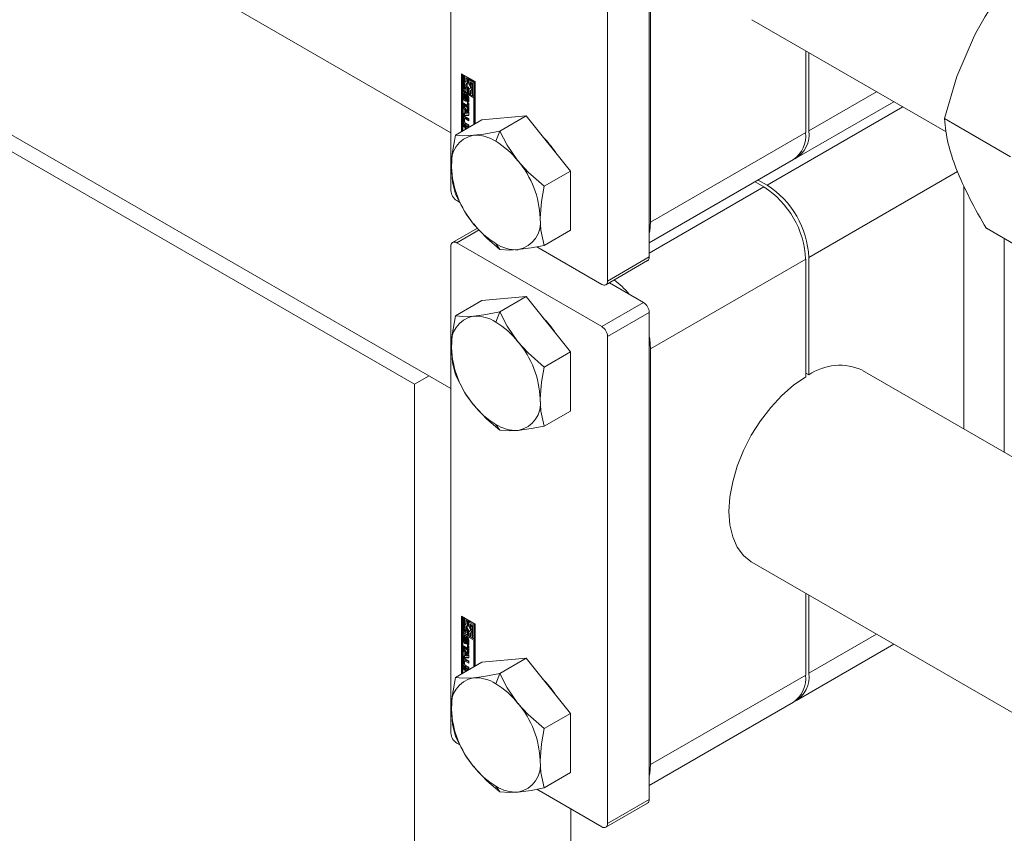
# Model space of a CAD drawing. Header units: millimetres. Extents: x 450 to 25135, y 150 to 17673.
# Tile 160 of 256: x 7111 to 7244, y 11804 to 11914. Entities that reach past the tile are written whole.
import ezdxf

# ---------------------------------------------------------------- set-up
doc = ezdxf.new("R2010")
doc.units = ezdxf.units.MM
doc.linetypes.add('SLD-Centrada-doble', pattern=[12.7, 6.35, -1.27, 1.27, -1.27, 1.27, -1.27])
doc.linetypes.add('SLD-Continua', pattern=[0])
doc.layers.add('COTAS', color=1, linetype='SLD-Continua')
doc.layers.add('OCULTA', color=8, linetype='SLD-Continua')

msp = doc.modelspace()

# ---------------------------------------------------------------- linework, layer by layer
at = {"color": 7, "linetype": 'SLD-Continua', "lineweight": 18, "ltscale": 30}
for p, q in [((7168.99, 11898.97), (5669.11, 12764.83)), ((5654.11, 12738.85), (7168.99, 11864.33)), ((7209.75, 11914.29), (7236.06, 11899.1)), ((8724.62, 11000.92), (7224.75, 11866.78)), ((7209.75, 11840.8), (8724.62, 10966.28))]:
    msp.add_line(p, q, dxfattribs=at)
at = {"layer": 'COTAS', "linetype": 'SLD-Continua', "lineweight": 18, "ltscale": 30}
for p, q in [((7168.99, 11957.11), (7168.99, 11891.13)), ((7195.86, 11882.15), (7195.86, 11948.13)), ((7190.2, 11944.86), (7190.2, 11878.88)), ((7196.04, 11943.21), (7196.04, 11886.87)), ((7217.04, 11898.99), (7217.04, 11910.08)), ((7217.46, 11909.84), (7217.46, 11899.23)), ((7170.4, 11906.97), (7172.26, 11905.9)), ((7170.4, 11899.14), (7170.4, 11906.97)), ((7170.54, 11906.89), (7170.54, 11899.22)), ((7170.72, 11906.75), (7170.58, 11906.67)), ((7170.58, 11906.67), (7170.58, 11904.79)), ((7170.75, 11906.57), (7170.58, 11906.67)), ((7170.89, 11906.65), (7170.72, 11906.75)), ((7170.89, 11906.65), (7170.75, 11906.57)), ((7170.89, 11905.77), (7170.89, 11906.65)), ((7170.75, 11904.89), (7170.75, 11906.57)), ((7170.89, 11904.97), (7170.89, 11905.32)), ((7171.07, 11905.92), (7170.99, 11905.88)), ((7171.21, 11906.47), (7171.07, 11906.38)), ((7171.07, 11906.38), (7171.07, 11905.91)), ((7171.24, 11906.28), (7171.07, 11906.38)), ((7171.38, 11906.37), (7171.21, 11906.47)), ((7171.38, 11906.37), (7171.24, 11906.28)), ((7171.24, 11905.68), (7171.24, 11906.28)), ((7171.38, 11905.76), (7171.24, 11905.68)), ((7171.38, 11905.76), (7171.38, 11906.37)), ((7171.56, 11906.26), (7171.42, 11906.18)), ((7171.42, 11906.18), (7171.42, 11905.58)), ((7172.08, 11905.8), (7171.42, 11906.18)), ((7172.23, 11905.88), (7171.56, 11906.26)), ((7171.59, 11905.88), (7171.91, 11905.7)), ((7171.59, 11905.6), (7171.59, 11905.88)), ((7171.74, 11905.68), (7171.59, 11905.6)), ((7171.74, 11905.68), (7171.74, 11905.8)), ((7171.91, 11905.7), (7171.91, 11904.02)), ((7172.23, 11905.88), (7172.08, 11905.8)), ((7172.08, 11903.92), (7172.08, 11905.8)), ((7172.23, 11904), (7172.23, 11905.88)), ((7172.26, 11905.9), (7172.26, 11900.21)), ((7170.58, 11904.79), (7171.24, 11904.4)), ((7170.58, 11904.59), (7170.72, 11904.67)), ((7172.08, 11903.72), (7170.58, 11904.59)), ((7170.58, 11904.59), (7170.58, 11899.24)), ((7170.65, 11903.68), (7170.65, 11904.19)), ((7172.23, 11903.8), (7170.72, 11904.67)), ((7170.89, 11904.97), (7170.75, 11904.89)), ((7171.07, 11904.71), (7170.75, 11904.89)), ((7170.79, 11903.76), (7170.79, 11904.27)), ((7170.84, 11904.04), (7170.84, 11903.61)), ((7170.89, 11904.12), (7170.87, 11904.11)), ((7170.89, 11904.12), (7170.88, 11904.11)), ((7171.07, 11904.87), (7170.89, 11904.97)), ((7170.89, 11904.31), (7170.89, 11904.11)), ((7170.89, 11904.11), (7170.89, 11904.11)), ((7170.89, 11904.11), (7170.89, 11904.11)), ((7170.94, 11903.55), (7170.95, 11904.02)), ((7171.09, 11904.1), (7170.95, 11904.02)), ((7171.07, 11904.99), (7171.07, 11904.71)), ((7171.08, 11903.63), (7171.09, 11904.1)), ((7171.29, 11904.03), (7171.15, 11903.95)), ((7171.29, 11904.03), (7171.15, 11903.95)), ((7171.31, 11904.03), (7171.17, 11903.94)), ((7171.33, 11903.99), (7171.2, 11903.92)), ((7171.35, 11903.95), (7171.21, 11903.87)), ((7171.38, 11905.09), (7171.24, 11905.01)), ((7171.24, 11904.4), (7171.24, 11905.01)), ((7171.38, 11904.49), (7171.24, 11904.4)), ((7171.38, 11904.49), (7171.38, 11905.09)), ((7171.56, 11904.99), (7171.42, 11904.91)), ((7171.42, 11904.91), (7171.42, 11904.3)), ((7171.42, 11904.3), (7171.59, 11904.2)), ((7171.6, 11904.99), (7171.56, 11904.99)), ((7171.59, 11904.2), (7171.59, 11904.68)), ((7171.74, 11904.28), (7171.59, 11904.2)), ((7171.67, 11904.71), (7171.81, 11904.79)), ((7171.74, 11904.28), (7171.74, 11904.75)), ((7171.91, 11904.02), (7172.08, 11903.92)), ((7172.23, 11904), (7172.08, 11903.92)), ((7170.68, 11902.97), (7171.23, 11902.65)), ((7170.68, 11902.7), (7170.68, 11902.97)), ((7170.82, 11902.78), (7170.68, 11902.7)), ((7171.23, 11902.38), (7170.68, 11902.7)), ((7170.82, 11902.78), (7170.82, 11902.89)), ((7171.37, 11902.46), (7170.82, 11902.78)), ((7170.91, 11903.49), (7171.05, 11903.57)), ((7171.05, 11903.57), (7170.91, 11903.49)), ((7171.08, 11903.63), (7170.94, 11903.55)), ((7171.05, 11903.57), (7171.05, 11903.57)), ((7171.12, 11903.88), (7171.11, 11903.41)), ((7171.17, 11903.12), (7171.17, 11903.33)), ((7171.31, 11903.2), (7171.17, 11903.12)), ((7171.19, 11903.33), (7171.34, 11903.41)), ((7171.35, 11903.42), (7171.2, 11903.34)), ((7171.35, 11903.45), (7171.21, 11903.37)), ((7171.22, 11903.4), (7171.22, 11903.83)), ((7171.23, 11903.03), (7171.41, 11902.93)), ((7171.23, 11902.65), (7171.23, 11903.03)), ((7171.37, 11902.74), (7171.23, 11902.65)), ((7171.31, 11903.4), (7171.31, 11903.2)), ((7171.36, 11903.48), (7171.36, 11903.91)), ((7171.37, 11902.74), (7171.37, 11902.95)), ((7171.41, 11903.75), (7171.41, 11903.25)), ((7171.41, 11902.93), (7171.41, 11901.9)), ((7172.23, 11903.8), (7172.08, 11903.72)), ((7172.08, 11900.11), (7172.08, 11903.72)), ((7172.23, 11900.19), (7172.23, 11903.8)), ((7215.8, 11895.57), (7228.99, 11903.18)), ((7170.68, 11902.58), (7171.41, 11901.71)), ((7170.68, 11902.29), (7170.68, 11902.58)), ((7170.82, 11902.37), (7170.68, 11902.29)), ((7170.8, 11902.14), (7170.68, 11902.29)), ((7170.68, 11901.58), (7170.8, 11901.59)), ((7170.68, 11901.29), (7170.68, 11901.58)), ((7170.82, 11901.37), (7170.68, 11901.29)), ((7171.41, 11901.31), (7170.68, 11901.29)), ((7170.94, 11902.22), (7170.8, 11902.14)), ((7170.8, 11901.59), (7170.8, 11902.14)), ((7170.94, 11901.67), (7170.8, 11901.59)), ((7170.82, 11902.37), (7170.82, 11902.42)), ((7170.94, 11902.22), (7170.82, 11902.37)), ((7170.82, 11901.37), (7170.82, 11901.6)), ((7171.41, 11901.39), (7170.82, 11901.37)), ((7170.94, 11901.67), (7170.94, 11902.22)), ((7171.1, 11902.04), (7170.96, 11901.95)), ((7171.25, 11901.61), (7170.96, 11901.95)), ((7170.96, 11901.95), (7170.96, 11901.59)), ((7170.96, 11901.59), (7171.25, 11901.61)), ((7171.39, 11901.69), (7171.1, 11902.04)), ((7171.37, 11902.46), (7171.23, 11902.38)), ((7171.23, 11902), (7171.23, 11902.38)), ((7171.37, 11902.08), (7171.23, 11902)), ((7171.41, 11901.9), (7171.23, 11902)), ((7171.39, 11901.69), (7171.25, 11901.61)), ((7171.37, 11902.08), (7171.37, 11902.46)), ((7171.41, 11902.06), (7171.37, 11902.08)), ((7171.41, 11901.71), (7171.41, 11901.31)), ((7179.17, 11901.27), (7173.16, 11900.73)), ((7179.17, 11901.27), (7175.61, 11899.21)), ((7185.18, 11893.79), (7179.17, 11901.27)), ((7173.16, 11900.73), (7169.6, 11898.67)), ((7170.65, 11900.47), (7170.65, 11901.05)), ((7170.68, 11900.1), (7171.37, 11899.7)), ((7170.68, 11899.82), (7170.68, 11900.1)), ((7170.79, 11900.55), (7170.79, 11901.13)), ((7170.82, 11899.9), (7170.82, 11900.01)), ((7170.83, 11900.85), (7170.83, 11900.46)), ((7171, 11900.98), (7170.85, 11900.9)), ((7170.88, 11901.18), (7171.41, 11900.88)), ((7171.41, 11899.77), (7170.88, 11900.07)), ((7171.41, 11900.6), (7170.91, 11900.89)), ((7170.91, 11900.34), (7171.41, 11900.05)), ((7171.41, 11899.93), (7171.02, 11900.16)), ((7171.41, 11900.77), (7171.05, 11900.97)), ((7171.41, 11900.88), (7171.41, 11900.6)), ((7171.41, 11900.05), (7171.41, 11899.77)), ((7244.79, 11895.72), (7235.82, 11900.89)), ((7170.82, 11899.9), (7170.68, 11899.82)), ((7170.93, 11899.68), (7170.68, 11899.82)), ((7171.07, 11899.76), (7170.82, 11899.9)), ((7171.07, 11899.76), (7170.93, 11899.68)), ((7170.93, 11899.44), (7170.93, 11899.68)), ((7171.07, 11899.52), (7171.07, 11899.76)), ((7171.25, 11899.66), (7171.1, 11899.58)), ((7171.13, 11899.56), (7171.1, 11899.58)), ((7171.1, 11899.58), (7171.1, 11899.54)), ((7171.27, 11899.64), (7171.25, 11899.66)), ((7195.86, 11884.06), (7215.38, 11895.33)), ((7185.18, 11893.79), (7181.62, 11891.73)), ((7185.18, 11885.78), (7185.18, 11893.79)), ((7211.38, 11891.64), (7210.19, 11892.33)), ((7210.61, 11892.57), (7211.8, 11891.88)), ((7238.46, 11891.76), (7238.46, 11858.87)), ((7169.77, 11889.78), (7170.21, 11889.53)), ((7172.58, 11886.06), (7169.22, 11884.12)), ((7185.18, 11885.78), (7181.62, 11883.72)), ((7250.51, 11880.85), (7241.54, 11886.03)), ((7169.77, 11884.07), (7189.42, 11872.72)), ((7243.94, 11855.7), (7243.94, 11884.64)), ((7168.99, 11883.62), (7168.99, 11817.64)), ((7180.61, 11883.52), (7189.42, 11878.43)), ((7189.97, 11878.38), (7195.63, 11881.65)), ((7217.04, 11865.92), (7217.04, 11881.84)), ((7217.46, 11882.09), (7217.46, 11866.16)), ((7195.08, 11875.98), (7190.45, 11878.66)), ((7173.16, 11876.23), (7169.6, 11874.18)), ((7179.17, 11876.77), (7173.16, 11876.23)), ((7179.17, 11876.77), (7175.61, 11874.71)), ((7185.18, 11869.3), (7179.17, 11876.77)), ((7195.86, 11808.66), (7195.86, 11874.64)), ((7190.2, 11871.37), (7190.2, 11805.4)), ((7185.18, 11869.3), (7181.62, 11867.24)), ((7185.18, 11861.28), (7185.18, 11869.3)), ((7196.04, 11869.72), (7196.04, 11813.38)), ((7217.04, 11866.41), (7217.46, 11866.16)), ((7185.18, 11861.28), (7181.62, 11859.22)), ((7217.04, 11825.5), (7217.04, 11836.6)), ((7217.46, 11836.35), (7217.46, 11825.75)), ((7170.4, 11833.48), (7172.26, 11832.41)), ((7170.4, 11825.65), (7170.4, 11833.48)), ((7170.54, 11833.4), (7170.54, 11825.73)), ((7170.72, 11833.26), (7170.58, 11833.18)), ((7170.89, 11833.16), (7170.72, 11833.26)), ((7170.58, 11833.18), (7170.58, 11831.3)), ((7170.75, 11833.08), (7170.58, 11833.18)), ((7170.89, 11833.16), (7170.75, 11833.08)), ((7170.75, 11831.4), (7170.75, 11833.08)), ((7170.89, 11832.28), (7170.89, 11833.16)), ((7171.07, 11832.43), (7170.99, 11832.39)), ((7171.21, 11832.98), (7171.07, 11832.9)), ((7171.07, 11832.9), (7171.07, 11832.42)), ((7171.24, 11832.79), (7171.07, 11832.9)), ((7171.38, 11832.88), (7171.21, 11832.98)), ((7171.38, 11832.88), (7171.24, 11832.79)), ((7171.24, 11832.19), (7171.24, 11832.79)), ((7171.38, 11832.27), (7171.24, 11832.19)), ((7171.38, 11832.27), (7171.38, 11832.88)), ((7171.56, 11832.78), (7171.42, 11832.69)), ((7171.42, 11832.69), (7171.42, 11832.09)), ((7172.08, 11832.31), (7171.42, 11832.69)), ((7172.23, 11832.39), (7171.56, 11832.78)), ((7171.59, 11832.39), (7171.91, 11832.21)), ((7171.59, 11832.11), (7171.59, 11832.39)), ((7171.74, 11832.19), (7171.59, 11832.11)), ((7171.74, 11832.19), (7171.74, 11832.31)), ((7171.91, 11832.21), (7171.91, 11830.53)), ((7172.23, 11832.39), (7172.08, 11832.31)), ((7172.08, 11830.43), (7172.08, 11832.31)), ((7172.23, 11830.51), (7172.23, 11832.39)), ((7172.26, 11832.41), (7172.26, 11826.72)), ((7170.58, 11831.3), (7171.24, 11830.92)), ((7170.58, 11831.1), (7170.72, 11831.18)), ((7172.08, 11830.23), (7170.58, 11831.1)), ((7170.58, 11831.1), (7170.58, 11825.75)), ((7170.65, 11830.19), (7170.65, 11830.7)), ((7172.23, 11830.31), (7170.72, 11831.18)), ((7170.89, 11831.48), (7170.75, 11831.4)), ((7171.07, 11831.22), (7170.75, 11831.4)), ((7170.79, 11830.28), (7170.79, 11830.78)), ((7170.89, 11830.63), (7170.87, 11830.62)), ((7170.89, 11830.63), (7170.88, 11830.62)), ((7170.89, 11831.48), (7170.89, 11831.83)), ((7171.07, 11831.38), (7170.89, 11831.48)), ((7170.89, 11830.83), (7170.89, 11830.62)), ((7170.89, 11830.62), (7170.89, 11830.62)), ((7170.89, 11830.62), (7170.89, 11830.62)), ((7171.09, 11830.61), (7170.95, 11830.53)), ((7171.07, 11831.5), (7171.07, 11831.22)), ((7171.08, 11830.14), (7171.09, 11830.61)), ((7171.38, 11831.61), (7171.24, 11831.52)), ((7171.24, 11830.92), (7171.24, 11831.52)), ((7171.38, 11831), (7171.24, 11830.92)), ((7171.38, 11831), (7171.38, 11831.61)), ((7171.56, 11831.5), (7171.42, 11831.42)), ((7171.42, 11831.42), (7171.42, 11830.82)), ((7171.42, 11830.82), (7171.59, 11830.71)), ((7171.6, 11831.5), (7171.56, 11831.5)), ((7171.59, 11830.71), (7171.59, 11831.19)), ((7171.74, 11830.8), (7171.59, 11830.71)), ((7171.67, 11831.22), (7171.81, 11831.3)), ((7171.74, 11830.8), (7171.74, 11831.26)), ((7170.68, 11829.48), (7171.23, 11829.17)), ((7170.68, 11829.21), (7170.68, 11829.48)), ((7170.82, 11829.29), (7170.68, 11829.21)), ((7170.82, 11829.29), (7170.82, 11829.4)), ((7171.37, 11828.97), (7170.82, 11829.29)), ((7170.84, 11830.55), (7170.84, 11830.12)), ((7170.91, 11830), (7171.05, 11830.08)), ((7171.05, 11830.08), (7170.91, 11830)), ((7170.94, 11830.06), (7170.95, 11830.53)), ((7171.08, 11830.14), (7170.94, 11830.06)), ((7171.05, 11830.08), (7171.05, 11830.08)), ((7171.12, 11830.39), (7171.11, 11829.92)), ((7171.29, 11830.54), (7171.15, 11830.46)), ((7171.29, 11830.54), (7171.15, 11830.46)), ((7171.31, 11830.54), (7171.17, 11830.46)), ((7171.17, 11829.63), (7171.17, 11829.84)), ((7171.31, 11829.71), (7171.17, 11829.63)), ((7171.19, 11829.84), (7171.34, 11829.92)), ((7171.33, 11830.51), (7171.2, 11830.43)), ((7171.35, 11829.93), (7171.2, 11829.85)), ((7171.35, 11830.46), (7171.21, 11830.38)), ((7171.35, 11829.96), (7171.21, 11829.88)), ((7171.22, 11829.91), (7171.22, 11830.34)), ((7171.23, 11829.54), (7171.41, 11829.44)), ((7171.23, 11829.17), (7171.23, 11829.54)), ((7171.37, 11829.25), (7171.23, 11829.17)), ((7171.31, 11829.91), (7171.31, 11829.71)), ((7171.36, 11829.99), (7171.36, 11830.42)), ((7171.37, 11829.25), (7171.37, 11829.46)), ((7171.41, 11830.26), (7171.41, 11829.76)), ((7171.41, 11829.44), (7171.41, 11828.41)), ((7171.91, 11830.53), (7172.08, 11830.43)), ((7172.23, 11830.51), (7172.08, 11830.43)), ((7172.23, 11830.31), (7172.08, 11830.23)), ((7172.08, 11826.62), (7172.08, 11830.23)), ((7172.23, 11826.7), (7172.23, 11830.31)), ((7215.8, 11822.08), (7228.99, 11829.69)), ((7171.23, 11828.89), (7170.68, 11829.21)), ((7170.68, 11829.1), (7171.41, 11828.22)), ((7170.68, 11828.8), (7170.68, 11829.1)), ((7170.82, 11828.88), (7170.68, 11828.8)), ((7170.8, 11828.65), (7170.68, 11828.8)), ((7170.68, 11828.09), (7170.8, 11828.1)), ((7170.68, 11827.8), (7170.68, 11828.09)), ((7170.94, 11828.74), (7170.8, 11828.65)), ((7170.8, 11828.1), (7170.8, 11828.65)), ((7170.94, 11828.18), (7170.8, 11828.1)), ((7170.82, 11828.88), (7170.82, 11828.93)), ((7170.94, 11828.74), (7170.82, 11828.88)), ((7170.82, 11827.88), (7170.82, 11828.11)), ((7170.94, 11828.18), (7170.94, 11828.74)), ((7171.1, 11828.55), (7170.96, 11828.47)), ((7171.25, 11828.12), (7170.96, 11828.47)), ((7170.96, 11828.47), (7170.96, 11828.1)), ((7170.96, 11828.1), (7171.25, 11828.12)), ((7171.39, 11828.2), (7171.1, 11828.55)), ((7171.37, 11828.97), (7171.23, 11828.89)), ((7171.23, 11828.51), (7171.23, 11828.89)), ((7171.37, 11828.6), (7171.23, 11828.51)), ((7171.41, 11828.41), (7171.23, 11828.51)), ((7171.39, 11828.2), (7171.25, 11828.12)), ((7171.37, 11828.6), (7171.37, 11828.97)), ((7171.41, 11828.57), (7171.37, 11828.6)), ((7171.41, 11828.22), (7171.41, 11827.83)), ((7173.16, 11827.24), (7169.6, 11825.18)), ((7170.65, 11826.98), (7170.65, 11827.56)), ((7170.82, 11827.88), (7170.68, 11827.8)), ((7171.41, 11827.83), (7170.68, 11827.8)), ((7170.68, 11826.61), (7171.37, 11826.21)), ((7170.68, 11826.33), (7170.68, 11826.61)), ((7170.79, 11827.06), (7170.79, 11827.64)), ((7171.41, 11827.9), (7170.82, 11827.88)), ((7170.83, 11827.36), (7170.83, 11826.97)), ((7171, 11827.49), (7170.85, 11827.41)), ((7170.88, 11827.69), (7171.41, 11827.39)), ((7171.41, 11826.28), (7170.88, 11826.59)), ((7171.41, 11827.11), (7170.91, 11827.4)), ((7170.91, 11826.85), (7171.41, 11826.56)), ((7171.41, 11826.44), (7171.02, 11826.67)), ((7171.41, 11827.28), (7171.05, 11827.48)), ((7171.41, 11827.39), (7171.41, 11827.11)), ((7179.17, 11827.78), (7173.16, 11827.24)), ((7179.17, 11827.78), (7175.61, 11825.72)), ((7185.18, 11820.3), (7179.17, 11827.78)), ((7170.82, 11826.42), (7170.68, 11826.33)), ((7170.93, 11826.19), (7170.68, 11826.33)), ((7170.82, 11826.42), (7170.82, 11826.53)), ((7171.07, 11826.27), (7170.82, 11826.42)), ((7171.07, 11826.27), (7170.93, 11826.19)), ((7170.93, 11825.95), (7170.93, 11826.19)), ((7171.07, 11826.03), (7171.07, 11826.27)), ((7171.25, 11826.17), (7171.1, 11826.09)), ((7171.13, 11826.07), (7171.1, 11826.09)), ((7171.1, 11826.09), (7171.1, 11826.06)), ((7171.27, 11826.15), (7171.25, 11826.17)), ((7171.41, 11826.56), (7171.41, 11826.28)), ((7195.86, 11810.57), (7215.38, 11821.84)), ((7185.18, 11820.3), (7181.62, 11818.25)), ((7185.18, 11812.29), (7185.18, 11820.3)), ((7169.77, 11816.29), (7170.21, 11816.04)), ((7185.18, 11812.29), (7181.62, 11810.23)), ((7180.61, 11810.04), (7189.42, 11804.95)), ((7189.97, 11804.89), (7195.63, 11808.16))]:
    msp.add_line(p, q, dxfattribs=at)
at = {"layer": 'COTAS', "linetype": 'SLD-Centrada-doble', "lineweight": 18, "ltscale": 30}
for p, q in [((7170.79, 11904.27), (7170.65, 11904.19)), ((7171.31, 11904.03), (7171.17, 11903.95)), ((7226.65, 11904.54), (7217.46, 11899.23)), ((7170.79, 11903.76), (7170.65, 11903.68)), ((7170.88, 11903.28), (7171.02, 11903.37)), ((7171.07, 11903.59), (7170.93, 11903.51)), ((7171.18, 11903.11), (7171.32, 11903.2)), ((7171.36, 11903.91), (7171.22, 11903.83)), ((7171.36, 11903.48), (7171.22, 11903.4)), ((7230.18, 11902.49), (7211.8, 11891.88)), ((7170.79, 11901.13), (7170.65, 11901.05)), ((7170.79, 11900.55), (7170.65, 11900.47)), ((7171.02, 11900.16), (7170.88, 11900.07)), ((7171.05, 11900.97), (7170.91, 11900.89)), ((7175.61, 11899.21), (7175.07, 11897.83)), ((7196.04, 11886.87), (7217.04, 11898.99)), ((7237.6, 11893.72), (7217.46, 11882.09)), ((7195.86, 11882.68), (7211.38, 11891.64)), ((7169.77, 11884.07), (7172.8, 11885.82)), ((7175.07, 11883.95), (7175.61, 11883.18)), ((7190.2, 11878.88), (7195.86, 11882.15)), ((7196.04, 11869.72), (7217.04, 11881.84)), ((7189.42, 11872.72), (7195.08, 11875.98)), ((7175.61, 11874.71), (7175.07, 11873.33)), ((7190.2, 11871.37), (7195.86, 11874.64)), ((7175.07, 11859.45), (7175.61, 11858.69)), ((7170.79, 11830.78), (7170.65, 11830.7)), ((7226.65, 11831.05), (7217.46, 11825.75)), ((7170.79, 11830.28), (7170.65, 11830.19)), ((7170.88, 11829.8), (7171.02, 11829.88)), ((7171.07, 11830.1), (7170.93, 11830.02)), ((7171.31, 11830.54), (7171.17, 11830.46)), ((7171.18, 11829.63), (7171.32, 11829.71)), ((7171.36, 11830.42), (7171.22, 11830.34)), ((7171.36, 11829.99), (7171.22, 11829.91)), ((7170.79, 11827.64), (7170.65, 11827.56)), ((7170.79, 11827.06), (7170.65, 11826.98)), ((7171.02, 11826.67), (7170.88, 11826.59)), ((7171.05, 11827.48), (7170.91, 11827.4)), ((7175.61, 11825.72), (7175.07, 11824.34)), ((7196.04, 11813.38), (7217.04, 11825.5)), ((7175.07, 11810.46), (7175.61, 11809.69)), ((7190.2, 11805.4), (7195.86, 11808.66))]:
    msp.add_line(p, q, dxfattribs=at)
at = {"layer": 'COTAS', "linetype": 'SLD-Continua', "lineweight": 18, "ltscale": 30, "flags": 128}
for points in [[(7235.82, 11900.89), (7237.52, 11906.58), (7239.91, 11912.15)], [(7171.07, 11905.91), (7170.98, 11905.87), (7170.91, 11905.8), (7170.87, 11905.7), (7170.85, 11905.57), (7170.87, 11905.43), (7170.91, 11905.27), (7170.98, 11905.12), (7171.07, 11904.99)], [(7171.24, 11905.01), (7171.16, 11905.11), (7171.09, 11905.23), (7171.05, 11905.35), (7171.03, 11905.47), (7171.05, 11905.57), (7171.09, 11905.64), (7171.16, 11905.68), (7171.24, 11905.68)], [(7171.42, 11905.58), (7171.5, 11905.48), (7171.57, 11905.36), (7171.62, 11905.24), (7171.63, 11905.12), (7171.62, 11905.02), (7171.57, 11904.95), (7171.5, 11904.91), (7171.42, 11904.91)], [(7171.59, 11904.68), (7171.68, 11904.72), (7171.75, 11904.79), (7171.79, 11904.89), (7171.81, 11905.02), (7171.79, 11905.16), (7171.75, 11905.31), (7171.68, 11905.46), (7171.59, 11905.6)], [(7170.81, 11904.35), (7170.8, 11904.32), (7170.79, 11904.27)], [(7171.1, 11904.18), (7171.1, 11904.15), (7171.09, 11904.1)], [(7171.29, 11904.03), (7171.29, 11904.03), (7171.29, 11904.03)], [(7171.35, 11903.95), (7171.35, 11903.96), (7171.35, 11903.96)], [(7171.02, 11903.37), (7171.07, 11903.35), (7171.1, 11903.34)], [(7171.32, 11903.2), (7171.37, 11903.18), (7171.4, 11903.17)], [(7170.81, 11901.21), (7170.8, 11901.18), (7170.79, 11901.13)], [(7169.6, 11898.67), (7169.16, 11896.11), (7169.06, 11894.36)], [(7172.06, 11898.63), (7170.6, 11898.58), (7169.6, 11898.67)], [(7175.61, 11899.21), (7173.44, 11898.8), (7172.06, 11898.63)], [(7178.07, 11895.16), (7176.61, 11897.28), (7175.61, 11899.21)], [(7181.62, 11891.73), (7179.45, 11893.64), (7178.07, 11895.16)], [(7169.06, 11894.36), (7169.22, 11892.28), (7169.6, 11890.66)], [(7169.6, 11890.66), (7170.89, 11888.25), (7172.06, 11886.61)], [(7181.08, 11887.42), (7181.25, 11889.68), (7181.62, 11891.73)], [(7172.06, 11886.61), (7173.85, 11884.68), (7175.61, 11883.18)], [(7181.62, 11883.72), (7181.18, 11885.78), (7181.08, 11887.42)], [(7196.04, 11886.87), (7195.93, 11885.65), (7195.86, 11885.35)], [(7175.61, 11883.18), (7176.91, 11883.09), (7178.07, 11883.14)], [(7178.07, 11883.14), (7179.87, 11883.38), (7181.62, 11883.72)], [(7175.61, 11874.71), (7173.44, 11874.31), (7172.06, 11874.14)], [(7178.07, 11870.67), (7176.61, 11872.78), (7175.61, 11874.71)], [(7169.6, 11874.18), (7169.16, 11871.61), (7169.06, 11869.86)], [(7172.06, 11874.14), (7170.6, 11874.09), (7169.6, 11874.18)], [(7181.62, 11867.24), (7179.45, 11869.14), (7178.07, 11870.67)], [(7195.86, 11871.44), (7195.93, 11871.05), (7196.04, 11869.72)], [(7169.06, 11869.86), (7169.22, 11867.79), (7169.6, 11866.16)], [(7181.08, 11862.92), (7181.25, 11865.18), (7181.62, 11867.24)], [(7169.6, 11866.16), (7170.89, 11863.76), (7172.06, 11862.11)], [(7209.75, 11840.8), (7209.67, 11840.85), (7208.62, 11841.69), (7207.77, 11842.83), (7207.15, 11844.22), (7206.77, 11845.85), (7206.64, 11847.67), (7206.77, 11849.64), (7207.15, 11851.7), (7207.77, 11853.82), (7208.62, 11855.93), (7209.67, 11857.99), (7210.91, 11859.96), (7212.3, 11861.77), (7213.81, 11863.39), (7215.4, 11864.79), (7217.04, 11865.92)], [(7181.62, 11859.22), (7181.18, 11861.28), (7181.08, 11862.92)], [(7172.06, 11862.11), (7173.85, 11860.19), (7175.61, 11858.69)], [(7175.61, 11858.69), (7176.91, 11858.59), (7178.07, 11858.64)], [(7178.07, 11858.64), (7179.87, 11858.89), (7181.62, 11859.22)], [(7171.07, 11832.42), (7170.98, 11832.38), (7170.91, 11832.31), (7170.87, 11832.21), (7170.85, 11832.08), (7170.87, 11831.94), (7170.91, 11831.79), (7170.98, 11831.64), (7171.07, 11831.5)], [(7171.24, 11831.52), (7171.16, 11831.62), (7171.09, 11831.74), (7171.05, 11831.86), (7171.03, 11831.98), (7171.05, 11832.08), (7171.09, 11832.15), (7171.16, 11832.19), (7171.24, 11832.19)], [(7171.42, 11832.09), (7171.5, 11831.99), (7171.57, 11831.87), (7171.62, 11831.75), (7171.63, 11831.63), (7171.62, 11831.53), (7171.57, 11831.46), (7171.5, 11831.42), (7171.42, 11831.42)], [(7171.59, 11831.19), (7171.68, 11831.23), (7171.75, 11831.3), (7171.79, 11831.4), (7171.81, 11831.53), (7171.79, 11831.67), (7171.75, 11831.82), (7171.68, 11831.97), (7171.59, 11832.11)], [(7170.81, 11830.86), (7170.8, 11830.83), (7170.79, 11830.78)], [(7171.1, 11830.69), (7171.1, 11830.66), (7171.09, 11830.61)], [(7171.02, 11829.88), (7171.07, 11829.86), (7171.1, 11829.85)], [(7171.29, 11830.54), (7171.29, 11830.54), (7171.29, 11830.54)], [(7171.32, 11829.71), (7171.37, 11829.69), (7171.4, 11829.68)], [(7171.35, 11830.46), (7171.35, 11830.47), (7171.35, 11830.47)], [(7170.81, 11827.72), (7170.8, 11827.69), (7170.79, 11827.64)], [(7175.61, 11825.72), (7173.44, 11825.32), (7172.06, 11825.14)], [(7178.07, 11821.67), (7176.61, 11823.79), (7175.61, 11825.72)], [(7169.6, 11825.18), (7169.16, 11822.62), (7169.06, 11820.87)], [(7172.06, 11825.14), (7170.6, 11825.09), (7169.6, 11825.18)], [(7181.62, 11818.25), (7179.45, 11820.15), (7178.07, 11821.67)], [(7169.06, 11820.87), (7169.22, 11818.8), (7169.6, 11817.17)], [(7181.08, 11813.93), (7181.25, 11816.19), (7181.62, 11818.25)], [(7169.6, 11817.17), (7170.89, 11814.76), (7172.06, 11813.12)], [(7181.62, 11810.23), (7181.18, 11812.29), (7181.08, 11813.93)], [(7196.04, 11813.38), (7195.93, 11812.16), (7195.86, 11811.86)], [(7172.06, 11813.12), (7173.85, 11811.2), (7175.61, 11809.69)], [(7175.61, 11809.69), (7176.91, 11809.6), (7178.07, 11809.65)], [(7178.07, 11809.65), (7179.87, 11809.89), (7181.62, 11810.23)]]:
    msp.add_lwpolyline(points, dxfattribs=at)
at = {"layer": 'COTAS', "linetype": 'SLD-Continua', "lineweight": 18, "ltscale": 900}
for centre, radius, start, end in [((7283.1, 11889.77), 48.64, 138.6406, 152.6047), ((7171.71, 11905.52), 0.539, 162.4792, 232.2013), ((7170.83, 11905), 1.14, 17.6228, 36.8567), ((7170.79, 11904.21), 0.142, 50.7967, 189.214), ((7170.99, 11904.04), 0.15, 166.7715, 180.4309), ((7170.91, 11904.06), 0.0626, 140.0764, 167.525), ((7170.88, 11904.09), 0.0236, 94.9954, 138.5152), ((7170.72, 11904.05), 0.317, 57.8238, 59.9907), ((7170.88, 11904.08), 0.0274, 60.0873, 89.7199), ((7171.09, 11904.04), 0.142, 50.8551, 189.5719), ((7171.22, 11903.89), 0.093, 153.2271, 170.3718), ((7171.16, 11903.92), 0.0335, 114.5698, 153.9079), ((7171.16, 11903.93), 0.0231, 54.9503, 110.702), ((7171.15, 11903.91), 0.0431, 58.3783, 59.996), ((7171.14, 11903.89), 0.067, 24.2436, 57.3809), ((7170.91, 11903.73), 0.5, 2.6055, 57.3945), ((7171.3, 11904.01), 0.0224, 58.5105, 111.0813), ((7171.16, 11903.91), 0.202, 0.3674, 12.2369), ((7171.68, 11905.01), 0.252, 300.8392, 334.9801), ((7171.15, 11903.71), 0.5, 182.6055, 237.3945), ((7171.25, 11903.78), 0.462, 181.8489, 208.3686), ((7171.06, 11903.61), 0.213, 180.6022, 195.8232), ((7171, 11903.59), 0.153, 195.0349, 213.4908), ((7170.92, 11903.54), 0.0616, 213.0726, 238.4398), ((7170.97, 11903.39), 0.141, 230.4788, 7.144), ((7170.9, 11903.51), 0.0218, 233.685, 298.7531), ((7171.26, 11903.75), 0.45, 215.499, 238.3266), ((7170.89, 11903.52), 0.0436, 303.4972, 336.9854), ((7170.81, 11903.56), 0.124, 337.0596, 357.0948), ((7171.03, 11903.61), 0.0436, 303.4972, 336.9854), ((7170.96, 11903.64), 0.124, 337.0596, 357.0948), ((7171.3, 11903.88), 0.178, 170.9127, 178.9453), ((7171.18, 11903.35), 0.0258, 236.8494, 278.1867), ((7171.34, 11903.39), 0.318, 237.5339, 239.9874), ((7171.27, 11903.22), 0.142, 230.7967, 9.214), ((7171.18, 11903.35), 0.026, 281.1651, 333.6061), ((7171.04, 11903.84), 0.176, 11.432, 26.7326), ((7171.14, 11903.38), 0.0708, 328.7073, 350.4477), ((7171.01, 11903.83), 0.202, 0.3674, 12.2369), ((7171.06, 11903.4), 0.154, 348.726, 0.3148), ((7171.48, 11903.47), 0.318, 237.5339, 239.9874), ((7171.32, 11903.44), 0.027, 300.6251, 333.0895), ((7171.2, 11903.48), 0.154, 348.726, 0.3148), ((7171.28, 11903.46), 0.0708, 328.7073, 350.4477), ((7170.79, 11901.07), 0.14, 50.7967, 189.214), ((7171.14, 11900.49), 0.492, 182.6055, 237.3945), ((7171.29, 11900.57), 0.492, 182.6055, 237.3945), ((7170.88, 11900.86), 0.0448, 50.7967, 189.214), ((7170.99, 11900.47), 0.158, 182.6055, 237.3945), ((7171.02, 11900.93), 0.0516, 54.3818, 114.314), ((7258.95, 11902.78), 23.2, 184.6572, 201.6764), ((7172.75, 11894.96), 3.74, 100.5468, 189.2519), ((7172.28, 11893.42), 5.22, 57.6507, 92.3578), ((7213.12, 11898.56), 3.94, 305.0133, 6.2988), ((7213.74, 11898.73), 3.76, 299.4846, 7.6964), ((7169.35, 11888.35), 11.06, 37.9787, 58.8941), ((7172.54, 11889.51), 12.6, 32.7397, 44.8495), ((7168.05, 11886.82), 13.05, 2.6393, 39.7721), ((7182.09, 11894.96), 13.05, 182.6393, 219.7721), ((7289.75, 11915.65), 56.59, 202.2687, 211.5681), ((7170.68, 11891.21), 1.69, 182.6055, 237.3945), ((7204.75, 11881.28), 12.29, 2.6055, 57.3945), ((7205.18, 11881.53), 12.29, 2.6055, 57.3945), ((7180.79, 11893.42), 11.06, 217.9787, 238.8941), ((7177.39, 11886.82), 3.74, 280.5468, 9.2519), ((7169.46, 11883.69), 0.48, 50.7967, 189.214), ((7177.86, 11888.35), 5.22, 237.6507, 272.3578), ((7195.32, 11882.09), 0.542, 305.0133, 6.2989), ((7189.73, 11878.81), 0.48, 230.7967, 9.214), ((7184.58, 11870.21), 10.98, 38.9983, 53.5195), ((7194.17, 11874.56), 1.69, 2.6055, 57.3945), ((7172.75, 11870.46), 3.74, 100.5468, 189.2519), ((7172.28, 11868.92), 5.22, 57.6507, 92.3578), ((7169.35, 11863.86), 11.06, 37.9787, 58.8941), ((7172.58, 11865.04), 12.56, 32.7307, 45.4568), ((7188.51, 11871.29), 1.69, 2.6055, 57.3945), ((7168.05, 11862.32), 13.05, 2.6393, 39.7721), ((7182.09, 11870.46), 13.05, 182.6393, 219.7721), ((7221.65, 11860.13), 7.35, 65.0271, 124.7397), ((7177.39, 11862.32), 3.74, 280.5468, 9.2519), ((7180.79, 11868.92), 11.06, 217.9787, 238.8941), ((7177.86, 11863.86), 5.22, 237.6507, 272.3578), ((7171.71, 11832.03), 0.539, 162.4792, 232.2013), ((7170.83, 11831.51), 1.14, 17.6228, 36.8567), ((7170.79, 11830.72), 0.142, 50.7967, 189.214), ((7170.99, 11830.55), 0.15, 166.7715, 180.4309), ((7170.91, 11830.57), 0.0626, 140.0764, 167.525), ((7170.88, 11830.6), 0.0236, 94.9954, 138.5152), ((7170.72, 11830.56), 0.317, 57.8238, 59.9907), ((7170.88, 11830.59), 0.0274, 60.0873, 89.7199), ((7171.09, 11830.55), 0.142, 50.8551, 189.5719), ((7170.91, 11830.24), 0.5, 2.6055, 57.3945), ((7171.68, 11831.52), 0.252, 300.8392, 334.9801), ((7171.15, 11830.22), 0.5, 182.6055, 237.3945), ((7171.25, 11830.29), 0.462, 181.8489, 208.3685), ((7171.06, 11830.12), 0.213, 180.6022, 195.8232), ((7171, 11830.1), 0.153, 195.0349, 213.4908), ((7170.92, 11830.05), 0.0616, 213.0726, 238.4398), ((7170.97, 11829.9), 0.141, 230.4788, 7.144), ((7170.9, 11830.02), 0.0218, 233.685, 298.7531), ((7171.26, 11830.26), 0.45, 215.499, 238.3266), ((7170.89, 11830.04), 0.0436, 303.4972, 336.9854), ((7170.81, 11830.07), 0.124, 337.0596, 357.0948), ((7171.03, 11830.12), 0.0436, 303.4972, 336.9854), ((7170.96, 11830.15), 0.124, 337.0596, 357.0948), ((7171.22, 11830.4), 0.093, 153.2271, 170.3718), ((7171.3, 11830.39), 0.178, 170.9127, 178.9453), ((7171.16, 11830.43), 0.0335, 114.5698, 153.9079), ((7171.16, 11830.44), 0.0231, 54.9503, 110.702), ((7171.14, 11830.4), 0.067, 24.2436, 57.3809), ((7171.15, 11830.42), 0.0431, 58.3783, 59.996), ((7171.18, 11829.86), 0.0258, 236.8494, 278.1867), ((7171.34, 11829.9), 0.318, 237.5339, 239.9874), ((7171.27, 11829.74), 0.142, 230.7967, 9.214), ((7171.18, 11829.86), 0.026, 281.1651, 333.6061), ((7171.04, 11830.35), 0.176, 11.432, 26.7326), ((7171.14, 11829.89), 0.0708, 328.7073, 350.4477), ((7171.01, 11830.34), 0.202, 0.3674, 12.2369), ((7171.06, 11829.91), 0.154, 348.726, 0.3148), ((7171.3, 11830.52), 0.0224, 58.5105, 111.0813), ((7171.48, 11829.98), 0.318, 237.5339, 239.9874), ((7171.32, 11829.95), 0.027, 300.6251, 333.0895), ((7171.16, 11830.42), 0.202, 0.3674, 12.2369), ((7171.2, 11829.99), 0.154, 348.726, 0.3148), ((7171.28, 11829.97), 0.0708, 328.7073, 350.4477), ((7170.79, 11827.59), 0.14, 50.7967, 189.214), ((7171.14, 11827), 0.492, 182.6055, 237.3945), ((7171.29, 11827.08), 0.492, 182.6055, 237.3945), ((7170.88, 11827.37), 0.0448, 50.7967, 189.214), ((7170.99, 11826.98), 0.158, 182.6055, 237.3945), ((7171.02, 11827.44), 0.0516, 54.3818, 114.314), ((7213.12, 11825.07), 3.94, 305.0133, 6.2988), ((7213.74, 11825.24), 3.76, 299.4846, 7.6964), ((7172.75, 11821.47), 3.74, 100.5468, 189.2519), ((7172.28, 11819.93), 5.22, 57.6507, 92.3578), ((7169.35, 11814.87), 11.06, 37.9787, 58.8941), ((7172.58, 11816.05), 12.56, 32.7307, 45.4568), ((7168.05, 11813.33), 13.05, 2.6393, 39.7721), ((7182.09, 11821.47), 13.05, 182.6393, 219.7721), ((7170.68, 11817.72), 1.69, 182.6055, 237.3945), ((7177.39, 11813.33), 3.74, 280.5468, 9.2519), ((7180.79, 11819.93), 11.06, 217.9787, 238.8941), ((7177.86, 11814.86), 5.22, 237.6507, 272.3578), ((7195.32, 11808.6), 0.542, 305.0133, 6.2989), ((7189.73, 11805.32), 0.48, 230.7967, 9.214)]:
    msp.add_arc(centre, radius, start, end, dxfattribs=at)
at = {"layer": 'OCULTA', "linetype": 'SLD-Continua', "lineweight": 18, "ltscale": 30}
for p, q in [((7164.04, 11864.9), (5749.83, 12681.31)), ((7164.04, 11864.9), (5749.83, 12681.31)), ((7164.04, 11864.9), (5749.83, 12681.31)), ((7164.04, 11864.9), (5749.83, 12681.31)), ((7166.02, 11866.04), (7164.04, 11864.9)), ((7164.04, 11864.9), (7166.02, 11866.04)), ((7166.02, 11866.04), (7164.04, 11864.9)), ((7166.02, 11866.04), (7164.04, 11864.9)), ((7166.02, 11866.04), (7164.04, 11864.9)), ((7164.04, 11864.9), (7166.02, 11866.04)), ((7164.04, 11864.9), (7166.02, 11866.04)), ((7164.04, 11864.9), (7166.02, 11866.04)), ((7164.04, 11093.27), (7164.04, 11864.9)), ((7164.04, 11093.27), (7164.04, 11864.9)), ((7164.04, 11093.27), (7164.04, 11864.9)), ((7164.04, 11093.27), (7164.04, 11864.9)), ((7185.25, 11807.35), (7185.25, 10177.11))]:
    msp.add_line(p, q, dxfattribs=at)

doc.saveas('drawing.dxf')
